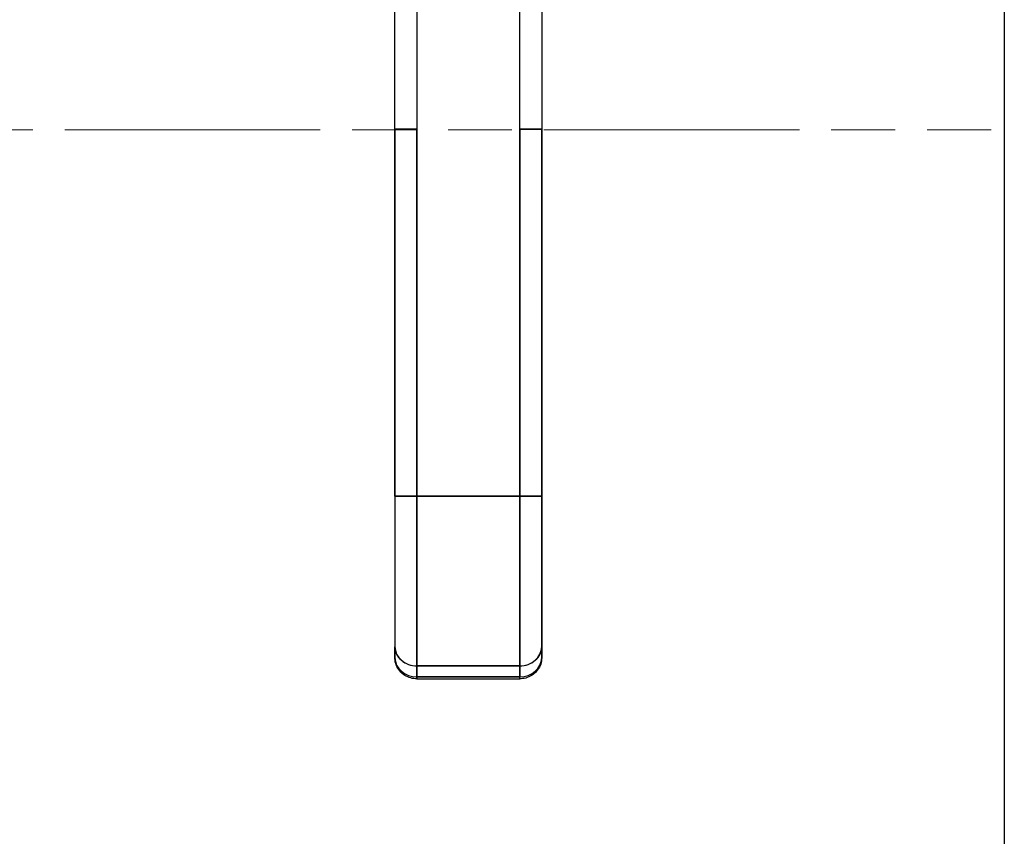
# Model space of a CAD drawing. Extents: x 807 to 1172, y 30 to 260.
# Tile 47 of 214: x 904.68 to 909.96, y 160.6 to 164.98. Entities that reach past the tile are written whole.
import ezdxf

# ---------------------------------------------------------------- set-up
doc = ezdxf.new("R2010")
doc.units = 0
doc.header["$LTSCALE"] = 4
doc.header["$MEASUREMENT"] = 0
doc.linetypes.add('DOUBLE_DASH_CHAIN', pattern=[1.2403, 0.6614, -0.0827, 0.1654, -0.0827, 0.1654, -0.0827])
doc.layers.get('0').update_dxf_attribs({"linetype": 'CONTINUOUS'})
doc.layers.add('Section Line (ANSI)', color=7, linetype='DOUBLE_DASH_CHAIN', lineweight=5)

# ---------------------------------------------------------------- blocks, each defined once
blk = doc.blocks.new('2dTransSection0')
at = {"layer": 'Section Line (ANSI)', "linetype": 'DOUBLE_DASH_CHAIN', "ltscale": 0.023544}
blk.add_line((3.73202, 6.06309), (6.28827, 6.06309), dxfattribs=at)

msp = doc.modelspace()

# ---------------------------------------------------------------- linework, layer by layer
for p, q in [((909.9621, 199.3192), (909.9621, 136.1536)), ((906.6934, 164.3899), (906.6934, 165.316)), ((906.8115, 165.316), (906.8115, 164.3899)), ((907.3627, 164.3899), (907.3627, 165.316)), ((907.4808, 165.316), (907.4808, 164.3899)), ((906.6934, 164.3899), (906.8115, 164.3899)), ((906.8115, 164.3899), (906.6934, 164.3899)), ((906.6934, 162.4214), (906.6934, 164.3899)), ((906.6934, 164.3899), (906.6934, 162.4214)), ((906.8115, 164.3899), (906.8115, 162.4214)), ((906.8115, 162.4214), (906.8115, 164.3899)), ((907.3627, 164.3899), (907.3627, 162.4214)), ((907.3627, 164.3899), (907.4808, 164.3899)), ((907.4808, 164.3899), (907.3627, 164.3899)), ((907.3627, 162.4214), (907.3627, 164.3899)), ((907.4808, 164.3899), (907.4808, 162.4214)), ((907.4808, 162.4214), (907.4808, 164.3899)), ((906.6934, 162.4214), (906.8115, 162.4214)), ((906.8115, 162.4214), (906.6934, 162.4214)), ((906.6934, 162.4214), (906.6934, 161.6133)), ((907.3627, 162.4214), (906.8115, 162.4214)), ((906.8115, 161.511), (906.8115, 162.4214)), ((906.8115, 162.4214), (907.3627, 162.4214)), ((906.8115, 162.4214), (906.8115, 161.511)), ((907.3627, 162.4214), (907.4808, 162.4214)), ((907.3627, 161.511), (907.3627, 162.4214)), ((907.4808, 162.4214), (907.3627, 162.4214)), ((907.3627, 162.4214), (907.3627, 161.511)), ((907.4808, 161.6133), (907.4808, 162.4214)), ((906.8115, 162.0225), (906.8115, 162.0223)), ((906.6934, 161.6133), (906.6934, 161.5543)), ((906.6934, 161.5543), (906.6934, 161.6133)), ((907.4808, 161.5543), (907.4808, 161.6133)), ((907.4808, 161.6133), (907.4808, 161.5543)), ((907.3627, 161.511), (906.8115, 161.511)), ((906.8115, 161.511), (907.3627, 161.511)), ((906.8115, 161.452), (906.8115, 161.511)), ((906.8115, 161.511), (906.8115, 161.452)), ((907.3627, 161.452), (907.3627, 161.511)), ((907.3627, 161.511), (907.3627, 161.452)), ((906.8115, 161.452), (907.3627, 161.452)), ((906.8115, 161.452), (906.8115, 161.4414)), ((907.3627, 161.452), (906.8115, 161.452)), ((906.8115, 161.4414), (907.3627, 161.4414)), ((907.3627, 161.4414), (907.3627, 161.452))]:
    msp.add_line(p, q)
msp.add_arc((906.8115, 161.5202), 0.0787, 269.9999, 269.9999)
for centre, major_axis, ratio, start_param, end_param in [((906.8115, 161.6133), (-0.1181, 0), 0.866025, 6.283184, 7.853982), ((906.8115, 161.6133), (-0.1181, 0), 0.866025, 0, 1.570796), ((907.3627, 161.6133), (0.1181, 0), 0.866025, 4.712389, 6.283186), ((907.3627, 161.6133), (0.1181, 0), 0.866025, 4.712389, 6.283185), ((906.8115, 161.5543), (-0.1181, 0), 0.866025, 0, 1.570796), ((906.8115, 161.5543), (-0.1181, 0), 0.866011, 0.00026, 1.570633), ((907.3627, 161.5543), (0.1181, 0), 0.866025, 4.712389, 6.283185), ((907.3627, 161.5543), (0.1181, 0), 0.866011, 4.712551, 6.282924), ((907.4021, 161.5543), (0.0787, 0), 0.500001, 6.273164, 6.283214), ((906.8115, 161.5202), (0, -0.0787), 0.00001, 0.00074, 0.524261)]:
    msp.add_ellipse(centre, major_axis=major_axis, ratio=ratio, start_param=start_param, end_param=end_param)
for points, knots in [([(906.6934, 162.4214), (906.6934, 162.3669), (906.6934, 162.3132), (906.6934, 162.2599), (906.6934, 162.2066), (906.6934, 162.1536), (906.6934, 162.1025), (906.6934, 162.0513), (906.6934, 162.0019), (906.6934, 161.9548), (906.6934, 161.9078), (906.6934, 161.8631), (906.6934, 161.8214), (906.6934, 161.7797), (906.6934, 161.741), (906.6934, 161.7063), (906.6934, 161.6715), (906.6934, 161.6406), (906.6934, 161.6133)], [0, 0, 0, 0, 0.166667, 0.166667, 0.166667, 0.333333, 0.333333, 0.333333, 0.5, 0.5, 0.5, 0.666667, 0.666667, 0.666667, 0.833333, 0.833333, 0.833333, 1, 1, 1, 1]), ([(907.4808, 162.4214), (907.4808, 162.3669), (907.4808, 162.3132), (907.4808, 162.2599), (907.4808, 162.2066), (907.4808, 162.1537), (907.4808, 162.1025), (907.4808, 162.0514), (907.4808, 162.002), (907.4808, 161.9549), (907.4808, 161.9079), (907.4808, 161.8632), (907.4808, 161.8215), (907.4808, 161.7798), (907.4808, 161.7411), (907.4808, 161.7063), (907.4808, 161.6715), (907.4808, 161.6406), (907.4808, 161.6133)], [0, 0, 0, 0, 0.166667, 0.166667, 0.166667, 0.333333, 0.333333, 0.333333, 0.5, 0.5, 0.5, 0.666667, 0.666667, 0.666667, 0.833333, 0.833333, 0.833333, 1, 1, 1, 1]), ([(906.8115, 161.4414), (906.8002, 161.4414), (906.789, 161.443), (906.7671, 161.4491), (906.7564, 161.4538), (906.7365, 161.4663), (906.7273, 161.4742), (906.7115, 161.493), (906.705, 161.5038), (906.6963, 161.5268), (906.6938, 161.5387), (906.6934, 161.5519), (906.6934, 161.5531), (906.6934, 161.5543)], [1.569916, 1.569916, 1.569916, 1.569916, 1.883989, 1.883989, 2.198061, 2.198061, 2.512134, 2.512134, 2.823152, 2.823152, 3.112457, 3.112457, 3.140279, 3.140279, 3.140279, 3.140279]), ([(907.4808, 161.5543), (907.4808, 161.5426), (907.4789, 161.5309), (907.4715, 161.5088), (907.466, 161.4984), (907.4521, 161.4795), (907.4435, 161.4711), (907.4245, 161.4574), (907.4141, 161.452), (907.3924, 161.4445), (907.3813, 161.4423), (907.3676, 161.4415), (907.3651, 161.4414), (907.3627, 161.4414)], [6.282295, 6.282295, 6.282295, 6.282295, 6.562836, 6.562836, 6.850298, 6.850298, 7.156511, 7.156511, 7.470587, 7.470587, 7.784662, 7.784662, 7.852673, 7.852673, 7.852673, 7.852673]), ([(906.796, 161.4529), (906.796, 161.4529), (906.796, 161.4529), (906.796, 161.4529), (906.796, 161.4529), (906.796, 161.4529)], [0.0640178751, 0.0640178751, 0.0640178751, 0.0640178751, 0.0640582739, 0.0640582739, 0.064118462, 0.064118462, 0.064118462, 0.064118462]), ([(907.3627, 161.4414), (907.3627, 161.4414), (907.3627, 161.442), (907.3627, 161.4432), (907.3627, 161.4449), (907.3627, 161.4479), (907.3627, 161.452)], [0.6665167, 0.6665167, 0.6665167, 0.6665167, 0.8, 0.8, 0.8, 1, 1, 1, 1])]:
    msp.add_open_spline(points, degree=3, knots=knots)
for points in [[(907.0713, 162.4214), (907.0728, 162.4214), (907.0745, 162.4214), (907.0761, 162.4214)], [(906.6934, 161.5539), (906.6934, 161.554), (906.6934, 161.5541), (906.6934, 161.5543)], [(907.3777, 161.4528), (907.3777, 161.4528), (907.3777, 161.4528), (907.3777, 161.4528)], [(907.3627, 161.452), (907.3627, 161.452), (907.3627, 161.452), (907.3627, 161.452)]]:
    msp.add_open_spline(points, degree=3)

# ---------------------------------------------------------------- block references
at = {"xscale": 22, "yscale": 22, "zscale": 22}
msp.add_blockref('2dTransSection0', (799.6907, 30.9985), dxfattribs=at)

doc.saveas('drawing.dxf')
